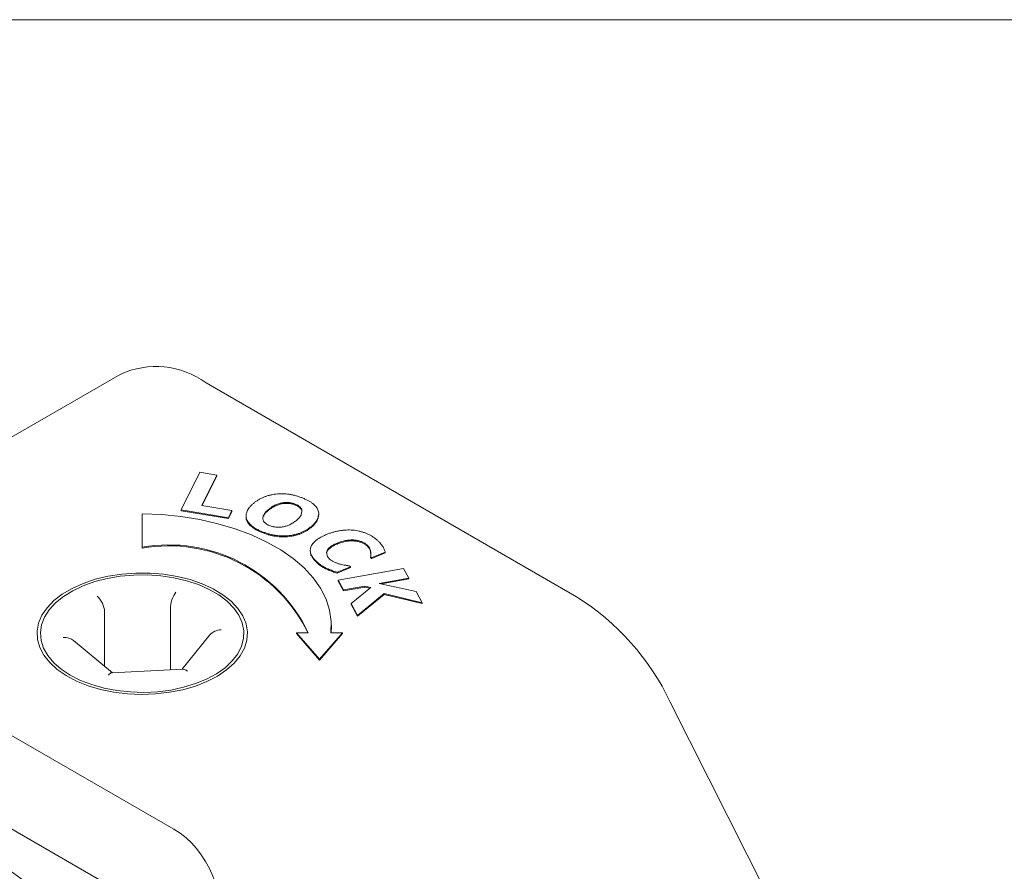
# Model space of a CAD drawing. Header units: inches. Extents: x 0.03 to 5.47, y 0.02 to 4.23.
# Tile 32 of 32: x 5.05 to 5.26, y 4.04 to 4.23. Entities that reach past the tile are written whole.
import ezdxf

# ---------------------------------------------------------------- set-up
doc = ezdxf.new("R2010")
doc.units = ezdxf.units.IN
doc.header["$LTSCALE"] = 0.5
doc.header["$MEASUREMENT"] = 0

msp = doc.modelspace()

# ---------------------------------------------------------------- linework, layer by layer
at = {"color": 7, "linetype": 'Continuous', "lineweight": 18}
for p, q in [((0.0310895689, 4.2253027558), (5.4722284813, 4.2253027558)), ((5.0673067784, 4.1477502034), (4.9715070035, 4.0924461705)), ((5.1670501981, 4.0991362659), (5.0860552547, 4.1458936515)), ((5.0806417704, 4.1181314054), (5.0847325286, 4.1263641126)), ((5.0847325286, 4.1263641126), (5.0884121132, 4.1257561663)), ((5.0884121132, 4.1257561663), (5.0851122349, 4.1191159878)), ((5.0884121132, 4.1255520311), (5.0852059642, 4.1191004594)), ((5.0884121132, 4.1257561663), (5.0884121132, 4.1255520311)), ((5.1028157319, 4.1197018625), (5.1028157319, 4.1194977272)), ((5.0721055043, 4.1172653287), (5.0721055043, 4.1099566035)), ((5.0806417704, 4.1181314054), (5.0806417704, 4.1179272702)), ((5.0909295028, 4.1164286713), (5.0806417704, 4.1181314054)), ((5.0909295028, 4.1162245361), (5.0806417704, 4.1179272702)), ((5.0851122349, 4.1191159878), (5.0917203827, 4.1180212)), ((5.0917203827, 4.1180212), (5.0909295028, 4.1164286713)), ((5.0917203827, 4.1178170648), (5.0909295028, 4.1162245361)), ((5.0917203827, 4.1180212), (5.0917203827, 4.1178170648)), ((5.0997172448, 4.1182498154), (5.0997172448, 4.1180456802)), ((5.1055575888, 4.1193978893), (5.1055575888, 4.1191937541)), ((5.1070218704, 4.1180197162), (5.1070218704, 4.117815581)), ((5.1106992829, 4.1170072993), (5.1106992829, 4.1172624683)), ((5.0909295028, 4.1164286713), (5.0909295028, 4.1162245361)), ((5.0948112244, 4.1168680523), (5.0948112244, 4.1166128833)), ((5.0983599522, 4.1133608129), (5.0983599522, 4.1131566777)), ((5.1090756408, 4.114537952), (5.1090756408, 4.1143338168)), ((5.1146845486, 4.1108586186), (5.1146845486, 4.1106544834)), ((5.1185382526, 4.1115355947), (5.1185382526, 4.1113314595)), ((5.0721055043, 4.1099566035), (5.0721055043, 4.1097524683)), ((5.1088437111, 4.1092973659), (5.1088437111, 4.1090421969)), ((5.112406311, 4.1089039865), (5.112406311, 4.1086998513)), ((5.1211395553, 4.1105570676), (5.1211395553, 4.1103529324)), ((5.1220374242, 4.1090989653), (5.1220374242, 4.1088948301)), ((5.1220841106, 4.1083744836), (5.1220374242, 4.1088948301)), ((5.1252261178, 4.1089269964), (5.1222975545, 4.1076941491)), ((5.1252261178, 4.1087228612), (5.1222975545, 4.1074900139)), ((5.1252261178, 4.1089269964), (5.1252261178, 4.1087228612)), ((5.1105644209, 4.1065351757), (5.1105644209, 4.1063310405)), ((5.1222975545, 4.1076941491), (5.1220374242, 4.1079000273)), ((5.1220374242, 4.1079000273), (5.1220374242, 4.1076958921)), ((5.1222975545, 4.1074900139), (5.1220374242, 4.1076958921)), ((5.1222975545, 4.1076941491), (5.1222975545, 4.1074900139)), ((5.1127629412, 4.1052175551), (5.1127629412, 4.1050134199)), ((5.1176068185, 4.1057201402), (5.1147202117, 4.1045042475)), ((5.1176068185, 4.1055160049), (5.1147202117, 4.1043001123)), ((5.1147202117, 4.1045042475), (5.1147202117, 4.1043001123)), ((5.1149580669, 4.1027420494), (5.1291855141, 4.1053482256)), ((5.1173697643, 4.1059078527), (5.1176068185, 4.1057201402)), ((5.1176068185, 4.1057201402), (5.1176068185, 4.1055160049)), ((5.1291855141, 4.1053482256), (5.1303498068, 4.1032301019)), ((5.1161223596, 4.1006239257), (5.1149580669, 4.1027420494)), ((5.1149580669, 4.1027420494), (5.1149580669, 4.1025379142)), ((5.1161223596, 4.1004197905), (5.1149580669, 4.1025379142)), ((5.1303498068, 4.1032301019), (5.1239094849, 4.1020505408)), ((5.1303498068, 4.1030259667), (5.1244182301, 4.1019395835)), ((5.1303498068, 4.1032301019), (5.1303498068, 4.1030259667)), ((5.1207753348, 4.1014765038), (5.1161223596, 4.1006239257)), ((5.1207753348, 4.1012723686), (5.1161223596, 4.1004197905)), ((5.1161223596, 4.1006239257), (5.1161223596, 4.1004197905)), ((5.1177439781, 4.0976726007), (5.1220906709, 4.1011701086)), ((5.1220906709, 4.1011701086), (5.1207753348, 4.1014765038)), ((5.1207753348, 4.1014765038), (5.1207753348, 4.1012723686)), ((5.1218939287, 4.1010118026), (5.1207753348, 4.1012723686)), ((5.1239094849, 4.1020505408), (5.1319609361, 4.1002945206)), ((5.1319609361, 4.1002945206), (5.1333119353, 4.0978409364)), ((5.1249625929, 4.0998440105), (5.1191704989, 4.0950736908)), ((5.1249625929, 4.0996398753), (5.1191704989, 4.0948695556)), ((5.1333119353, 4.0978409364), (5.1249625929, 4.0998440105)), ((5.1249625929, 4.0998440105), (5.1249625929, 4.0996398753)), ((5.1333119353, 4.0976368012), (5.1249625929, 4.0996398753)), ((5.0638707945, 4.0839577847), (5.0638707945, 4.0958851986)), ((5.0782542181, 4.0831524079), (5.0782542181, 4.0965804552)), ((5.1191704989, 4.0950736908), (5.1177439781, 4.0976726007)), ((5.1177439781, 4.0976726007), (5.1177439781, 4.0974684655)), ((5.1191704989, 4.0948695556), (5.1177439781, 4.0974684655)), ((5.1333119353, 4.0978409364), (5.1333119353, 4.0976368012)), ((5.1191704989, 4.0950736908), (5.1191704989, 4.0948695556)), ((5.1133781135, 4.0912873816), (5.1134530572, 4.0927376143)), ((5.1134530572, 4.0927376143), (5.1134530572, 4.0929417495)), ((5.0655772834, 4.0825396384), (5.0570840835, 4.0895977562)), ((5.0869016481, 4.0908106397), (5.0807538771, 4.0832732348)), ((5.1058555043, 4.0912873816), (5.1108555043, 4.0855145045)), ((5.1083555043, 4.0912873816), (5.1058555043, 4.0912873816)), ((5.1058555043, 4.0912873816), (5.1058555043, 4.0910832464)), ((5.1058555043, 4.0910832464), (5.1108555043, 4.0853103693)), ((5.1108555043, 4.0855145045), (5.1158555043, 4.0912873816)), ((5.1108555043, 4.0853103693), (5.1158555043, 4.0910832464)), ((5.1158555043, 4.0912873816), (5.1133555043, 4.0912873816)), ((5.1158555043, 4.0912873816), (5.1158555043, 4.0910832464)), ((5.1108555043, 4.0855145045), (5.1108555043, 4.0853103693)), ((5.0810341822, 4.083286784), (5.0654386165, 4.0825329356)), ((5.2189747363, 4.0137779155), (5.1875416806, 4.076120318)), ((5.0394018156, 4.0711832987), (5.0790154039, 4.0483148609)), ((5.0899408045, 4.0215958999), (5.0305629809, 4.0558739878))]:
    msp.add_line(p, q, dxfattribs=at)
at = {"color": 7, "linetype": 'Continuous', "lineweight": 18, "flags": 128}
for points in [[(5.1133555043, 4.0912873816), (5.1134298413, 4.0937491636), (5.1130727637, 4.0962026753), (5.1122879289, 4.0986227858), (5.1110833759, 4.1009847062), (5.1094714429, 4.1032642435), (5.1074686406, 4.1054380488), (5.1050954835, 4.1074838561), (5.1023762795, 4.1093807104), (5.0993388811, 4.1111091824), (5.0960144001, 4.1126515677), (5.0924368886, 4.1139920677), (5.0886429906, 4.115116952), (5.0846715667, 4.1160146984), (5.0805632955, 4.1166761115), (5.0763602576, 4.1170944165), (5.0721055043, 4.1172653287)], [(5.0512968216, 4.0967394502), (5.0501765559, 4.0950878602), (5.0494476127, 4.0933648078), (5.0491230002, 4.0916010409), (5.049208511, 4.0898280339), (5.0497026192, 4.0880774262), (5.0505965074, 4.0863804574), (5.0518742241, 4.08476741), (5.0535129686, 4.0832670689), (5.0554834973, 4.0819062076), (5.057750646, 4.0807091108), (5.0602739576, 4.0796971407), (5.0630084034, 4.078888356), (5.0659051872, 4.0782971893), (5.0689126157, 4.0779341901), (5.0719770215, 4.0778058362), (5.07504372, 4.077914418), (5.078057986, 4.0782579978), (5.0809660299, 4.0788304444), (5.0837159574, 4.0796215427), (5.0862586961, 4.0806171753), (5.0885488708, 4.0817995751), (5.0905456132, 4.0831476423), (5.0922132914, 4.0846373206), (5.0935221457, 4.0862420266), (5.0944488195, 4.0879331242), (5.0949767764, 4.0896804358), (5.0950965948, 4.0914527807), (5.0948061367, 4.0932185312), (5.0941105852, 4.0949461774), (5.0930223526, 4.0966048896), (5.0915608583, 4.0981650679), (5.0897521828, 4.099598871), (5.0876286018, 4.1008807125), (5.0852280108, 4.101987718), (5.0825932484, 4.102900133), (5.079771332, 4.1036016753), (5.0768126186, 4.104079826), (5.0737699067, 4.1043260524), (5.0706974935, 4.1043359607), (5.0676502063, 4.1041093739), (5.0646824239, 4.1036503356), (5.0618471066, 4.1029670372), (5.0591948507, 4.1020716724), (5.0567729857, 4.1009802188), (5.0546247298, 4.0997121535), (5.0527884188, 4.0982901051), (5.0512968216, 4.0967394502)], [(5.0563723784, 4.0820007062), (5.0586097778, 4.0808711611), (5.0610880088, 4.0799238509), (5.0637628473, 4.0791756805), (5.0665865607, 4.0786400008), (5.0695087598, 4.0783263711), (5.0724772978, 4.0782403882), (5.0754392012, 4.0783835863), (5.0783416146, 4.0787534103), (5.0811327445, 4.0793432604), (5.0837627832, 4.0801426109), (5.0861847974, 4.0811371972), (5.0883555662, 4.0823092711), (5.0902363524, 4.0836379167), (5.0917935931, 4.0850994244), (5.0929994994, 4.0866677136), (5.0938325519, 4.0883147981), (5.0942778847, 4.0900112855), (5.0943275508, 4.0917269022), (5.093980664, 4.0934310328), (5.0932434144, 4.0950932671), (5.0921289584, 4.0966839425), (5.0906571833, 4.0981746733), (5.0888543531, 4.0995388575), (5.0867526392, 4.100752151), (5.0843895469, 4.1017929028), (5.0818072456, 4.1026425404), (5.0790518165, 4.1032859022), (5.0761724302, 4.1037115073), (5.0732204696, 4.1039117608), (5.0702486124, 4.1038830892), (5.0673098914, 4.103626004), (5.0644567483, 4.1031450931), (5.0617400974, 4.1024489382), (5.0592084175, 4.1015499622), (5.0569068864, 4.1004642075), (5.0548765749, 4.0992110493), (5.0531537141, 4.0978128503), (5.0517690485, 4.0962945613), (5.0507472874, 4.0946832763), (5.0501066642, 4.0930077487), (5.0498586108, 4.0912978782), (5.0500075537, 4.0895841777), (5.0505508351, 4.0878972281), (5.0514787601, 4.0862671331), (5.0527747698, 4.0847229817), (5.0544157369, 4.0832923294), (5.0563723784, 4.0820007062)]]:
    msp.add_lwpolyline(points, dxfattribs=at)
at = {"color": 7, "linetype": 'Continuous', "lineweight": 18}
for centre, radius, start, end in [((5.0751138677, 4.1309960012), 0.0184838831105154, 53.7050591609, 114.9844824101), ((5.0779732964, 4.0768221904), 0.0336499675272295, 25.4594605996, 100.0424256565), ((5.0779361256, 4.0764370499), 0.0338217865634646, 26.0449354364, 99.9269516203), ((5.1373717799, 4.0520831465), 0.0556309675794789, 25.5997980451, 57.7586137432), ((4.8858910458, 3.8175127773), 0.2718796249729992, 30.7473927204, 57.8513551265)]:
    msp.add_arc(centre, radius, start, end, dxfattribs=at)
for centre, major_axis, ratio, start_param, end_param in [((5.0794839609, 4.0980881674), (0.0008422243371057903, 0.002520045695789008), 0.3555733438, 0.7544368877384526, 2.325233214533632), ((5.0622238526, 4.0972538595), (-0.001207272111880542, 0.002391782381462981), 0.4683655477, 3.889610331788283, 5.46040665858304), ((5.0893656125, 4.0898762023), (0.002869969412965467, 0.0002781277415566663), 0.7063110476, 1.502454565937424, 2.530961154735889), ((5.054845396, 4.0882075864), (0.002869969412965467, 0.0002781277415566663), 0.7063110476, 0.6106314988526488, 1.502454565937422), ((5.0819871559, 4.0808299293), (-0.001207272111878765, 0.002391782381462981), 0.4683655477, 5.460406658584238, 6.077457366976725), ((5.0647270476, 4.0799956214), (0.0008422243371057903, 0.00252004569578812), 0.3555733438, 0.1373861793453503, 0.7544368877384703), ((5.0524988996, 4.0023869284), (0.02651758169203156, 0.04592731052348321), 0.5773346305, 5.442157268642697, 6.283225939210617)]:
    msp.add_ellipse(centre, major_axis=major_axis, ratio=ratio, start_param=start_param, end_param=end_param, dxfattribs=at)
for points, knots in [([(5.096429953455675, 4.119554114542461), (5.096599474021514, 4.119690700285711), (5.096930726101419, 4.119957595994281), (5.097481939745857, 4.120319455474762), (5.098052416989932, 4.120642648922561), (5.098654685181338, 4.120919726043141), (5.099282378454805, 4.121154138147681), (5.099936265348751, 4.121344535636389), (5.100616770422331, 4.121490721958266), (5.101319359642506, 4.121593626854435), (5.102036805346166, 4.121652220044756), (5.102761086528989, 4.121663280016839), (5.103487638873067, 4.121625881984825), (5.10421701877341, 4.121543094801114), (5.104949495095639, 4.121411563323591), (5.105683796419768, 4.121233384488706), (5.10642278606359, 4.121010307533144), (5.106896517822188, 4.120829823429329), (5.107139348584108, 4.120737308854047)], [0, 0, 0, 0, 0.0706469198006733, 0.1380477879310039, 0.2024192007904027, 0.2645333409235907, 0.3247348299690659, 0.3836697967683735, 0.4420264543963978, 0.5007196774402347, 0.5593681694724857, 0.6176372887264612, 0.6762779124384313, 0.7361604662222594, 0.7978267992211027, 0.8622286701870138, 0.9293796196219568, 1, 1, 1, 1]), ([(5.09835995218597, 4.113360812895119), (5.098123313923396, 4.113458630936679), (5.097661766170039, 4.11364941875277), (5.097036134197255, 4.113967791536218), (5.096486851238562, 4.114300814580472), (5.09601190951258, 4.114648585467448), (5.095617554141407, 4.115012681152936), (5.095297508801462, 4.115391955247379), (5.095054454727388, 4.115787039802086), (5.094894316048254, 4.116196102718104), (5.094809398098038, 4.116612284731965), (5.094806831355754, 4.117032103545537), (5.094877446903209, 4.117452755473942), (5.095030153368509, 4.117874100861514), (5.09526509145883, 4.118295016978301), (5.095572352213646, 4.11871823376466), (5.095961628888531, 4.119141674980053), (5.096271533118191, 4.119414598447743), (5.096429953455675, 4.119554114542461)], [0, 0, 0, 0, 0.0707182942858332, 0.1379314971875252, 0.2023827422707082, 0.2641380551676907, 0.3240883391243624, 0.3828585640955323, 0.4414633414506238, 0.5002276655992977, 0.5590995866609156, 0.6175784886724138, 0.6766796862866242, 0.7367575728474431, 0.7984763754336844, 0.8626296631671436, 0.9297774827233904, 1, 1, 1, 1]), ([(5.102815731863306, 4.119701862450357), (5.102691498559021, 4.119681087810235), (5.102433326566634, 4.119637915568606), (5.102052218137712, 4.119533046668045), (5.101657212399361, 4.119400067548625), (5.101256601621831, 4.119232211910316), (5.10085394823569, 4.119033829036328), (5.100459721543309, 4.11880289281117), (5.100076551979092, 4.118539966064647), (5.099839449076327, 4.118348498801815), (5.099717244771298, 4.118249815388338)], [0, 0, 0, 0, 0.0951666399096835, 0.197767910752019, 0.3100012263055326, 0.4318351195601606, 0.5619435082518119, 0.6996689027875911, 0.845207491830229, 1, 1, 1, 1]), ([(5.102815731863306, 4.119497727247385), (5.102691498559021, 4.119476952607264), (5.102433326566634, 4.119433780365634), (5.102052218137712, 4.119328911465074), (5.101657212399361, 4.119195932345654), (5.101256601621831, 4.119028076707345), (5.10085394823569, 4.118829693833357), (5.100459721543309, 4.118598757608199), (5.100076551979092, 4.118335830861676), (5.099839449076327, 4.118144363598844), (5.099717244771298, 4.118045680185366)], [0, 0, 0, 0, 0.0951666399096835, 0.197767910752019, 0.3100012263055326, 0.4318351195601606, 0.5619435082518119, 0.6996689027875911, 0.845207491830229, 1, 1, 1, 1]), ([(5.105557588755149, 4.119397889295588), (5.105456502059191, 4.119435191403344), (5.105256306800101, 4.119509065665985), (5.104940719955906, 4.119602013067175), (5.104612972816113, 4.119673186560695), (5.104277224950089, 4.11972725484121), (5.103928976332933, 4.119760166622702), (5.103567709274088, 4.119764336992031), (5.103192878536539, 4.119748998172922), (5.102943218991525, 4.119717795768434), (5.102815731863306, 4.119701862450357)], [0, 0, 0, 0, 0.1248766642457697, 0.247309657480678, 0.3680641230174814, 0.4888844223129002, 0.6097836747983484, 0.7343415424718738, 0.8643431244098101, 1, 1, 1, 1]), ([(5.105557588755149, 4.119193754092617), (5.105456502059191, 4.119231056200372), (5.105256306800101, 4.119304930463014), (5.104940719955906, 4.119397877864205), (5.104612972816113, 4.119469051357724), (5.104277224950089, 4.119523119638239), (5.103928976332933, 4.11955603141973), (5.103567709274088, 4.119560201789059), (5.103192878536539, 4.119544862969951), (5.102943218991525, 4.119513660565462), (5.102815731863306, 4.119497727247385)], [0, 0, 0, 0, 0.1248766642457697, 0.247309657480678, 0.3680641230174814, 0.4888844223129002, 0.6097836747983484, 0.7343415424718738, 0.8643431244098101, 1, 1, 1, 1]), ([(5.107139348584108, 4.120737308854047), (5.107376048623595, 4.120639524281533), (5.10783691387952, 4.120449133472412), (5.108460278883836, 4.120131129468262), (5.109011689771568, 4.119800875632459), (5.109485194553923, 4.11945309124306), (5.109879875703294, 4.119088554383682), (5.11020104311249, 4.118709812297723), (5.11044453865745, 4.118314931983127), (5.110609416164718, 4.117907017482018), (5.110697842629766, 4.117490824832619), (5.110706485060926, 4.117070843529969), (5.110633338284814, 4.116649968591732), (5.110484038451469, 4.116227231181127), (5.110249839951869, 4.115803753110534), (5.109936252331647, 4.11537938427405), (5.109549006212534, 4.114952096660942), (5.109235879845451, 4.114678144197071), (5.109075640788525, 4.114537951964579)], [0, 0, 0, 0, 0.0706326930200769, 0.1375249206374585, 0.2016522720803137, 0.2633328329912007, 0.3232105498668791, 0.3821365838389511, 0.4403504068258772, 0.4991201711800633, 0.5579610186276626, 0.6163720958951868, 0.6754017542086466, 0.7355388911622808, 0.7975066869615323, 0.8620270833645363, 0.9293938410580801, 1, 1, 1, 1]), ([(5.099717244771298, 4.118249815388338), (5.099599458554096, 4.118146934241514), (5.099372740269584, 4.117948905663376), (5.099083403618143, 4.117648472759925), (5.098853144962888, 4.117359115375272), (5.098680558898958, 4.117080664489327), (5.098566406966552, 4.116813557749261), (5.098490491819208, 4.116559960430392), (5.098459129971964, 4.116317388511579), (5.09847849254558, 4.116160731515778), (5.098487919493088, 4.116084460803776)], [0, 0, 0, 0, 0.1590837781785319, 0.3062090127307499, 0.4430374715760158, 0.5695632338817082, 0.6871804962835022, 0.7975623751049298, 0.901440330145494, 1, 1, 1, 1]), ([(5.099717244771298, 4.118045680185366), (5.099268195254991, 4.117679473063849), (5.098748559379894, 4.117255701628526), (5.098665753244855, 4.116755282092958), (5.098654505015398, 4.116687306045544)], [0, 0, 0, 0, 0.8641618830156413, 1, 1, 1, 1]), ([(5.107021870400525, 4.118019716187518), (5.107004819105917, 4.11809316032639), (5.106971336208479, 4.118237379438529), (5.106866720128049, 4.118443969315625), (5.106733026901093, 4.118639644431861), (5.106548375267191, 4.118817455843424), (5.106341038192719, 4.118984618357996), (5.106105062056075, 4.119137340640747), (5.105844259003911, 4.119276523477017), (5.105653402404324, 4.119357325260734), (5.105557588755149, 4.119397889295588)], [0, 0, 0, 0, 0.1329521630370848, 0.2610724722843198, 0.3856581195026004, 0.5098080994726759, 0.6324017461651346, 0.7546731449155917, 0.8768412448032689, 1, 1, 1, 1]), ([(5.107021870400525, 4.117815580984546), (5.107004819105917, 4.117889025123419), (5.106971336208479, 4.118033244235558), (5.106866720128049, 4.118239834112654), (5.106733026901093, 4.118435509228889), (5.106548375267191, 4.118613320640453), (5.106341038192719, 4.118780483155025), (5.106105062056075, 4.118933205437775), (5.105844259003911, 4.119072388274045), (5.105653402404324, 4.119153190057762), (5.105557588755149, 4.119193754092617)], [0, 0, 0, 0, 0.1329521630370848, 0.2610724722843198, 0.3856581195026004, 0.5098080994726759, 0.6324017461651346, 0.7546731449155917, 0.8768412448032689, 1, 1, 1, 1]), ([(5.105792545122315, 4.115847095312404), (5.106212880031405, 4.116219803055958), (5.106886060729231, 4.116816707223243), (5.106950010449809, 4.117520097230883), (5.106974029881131, 4.117784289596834)], [0, 0, 0, 0, 0.624401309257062, 1, 1, 1, 1]), ([(5.09835995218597, 4.113156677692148), (5.0977452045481, 4.113427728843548), (5.096516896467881, 4.113969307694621), (5.095283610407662, 4.115095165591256), (5.094709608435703, 4.11605178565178), (5.094854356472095, 4.116560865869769), (5.094874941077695, 4.116633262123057)], [0, 0, 0, 0, 0.316394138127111, 0.6321772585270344, 0.9476919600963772, 1, 1, 1, 1]), ([(5.098487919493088, 4.116084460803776), (5.098504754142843, 4.116012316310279), (5.098538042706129, 4.115869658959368), (5.0986351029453, 4.115663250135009), (5.098772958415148, 4.115468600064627), (5.098949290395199, 4.115286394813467), (5.099163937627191, 4.115118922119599), (5.099399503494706, 4.114961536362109), (5.099666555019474, 4.114820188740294), (5.099860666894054, 4.114737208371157), (5.099958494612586, 4.114695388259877)], [0, 0, 0, 0, 0.129764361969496, 0.2565939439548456, 0.3802976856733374, 0.5041061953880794, 0.6278434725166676, 0.7513458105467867, 0.8746842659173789, 1, 1, 1, 1]), ([(5.102748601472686, 4.11440958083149), (5.102888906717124, 4.114435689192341), (5.103170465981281, 4.114488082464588), (5.103576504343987, 4.114599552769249), (5.103968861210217, 4.114736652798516), (5.104349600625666, 4.114901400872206), (5.104723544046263, 4.115093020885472), (5.105089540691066, 4.115315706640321), (5.105451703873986, 4.115568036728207), (5.105676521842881, 4.115752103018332), (5.105792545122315, 4.115847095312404)], [0, 0, 0, 0, 0.1100947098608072, 0.220933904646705, 0.3351409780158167, 0.4524378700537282, 0.5761093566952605, 0.7084634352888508, 0.849544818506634, 1, 1, 1, 1]), ([(5.110630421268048, 4.117038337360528), (5.110581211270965, 4.116590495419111), (5.110473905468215, 4.115613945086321), (5.109566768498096, 4.114783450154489), (5.109075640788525, 4.114333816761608)], [0, 0, 0, 0, 0.458595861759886, 1, 1, 1, 1]), ([(5.109075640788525, 4.114537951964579), (5.108907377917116, 4.114402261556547), (5.108578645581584, 4.114137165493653), (5.10803293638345, 4.113776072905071), (5.107458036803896, 4.113458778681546), (5.106859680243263, 4.113181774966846), (5.106232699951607, 4.112948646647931), (5.105578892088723, 4.112758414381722), (5.104898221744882, 4.112610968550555), (5.10419459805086, 4.112508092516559), (5.103476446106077, 4.112449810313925), (5.102750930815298, 4.112437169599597), (5.102022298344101, 4.112473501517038), (5.101289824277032, 4.112554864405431), (5.100556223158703, 4.112686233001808), (5.099819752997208, 4.112863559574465), (5.099080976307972, 4.113088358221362), (5.098604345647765, 4.113268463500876), (5.09835995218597, 4.113360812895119)], [0, 0, 0, 0, 0.0701969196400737, 0.1371425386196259, 0.2013057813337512, 0.2632034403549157, 0.323191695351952, 0.3821477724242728, 0.4407439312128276, 0.4994581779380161, 0.5581276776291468, 0.6165921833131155, 0.6754085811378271, 0.7354468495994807, 0.7974600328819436, 0.8616628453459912, 0.9290673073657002, 1, 1, 1, 1]), ([(5.109075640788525, 4.114333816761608), (5.108907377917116, 4.114198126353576), (5.108578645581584, 4.113933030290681), (5.10803293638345, 4.113571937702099), (5.107458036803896, 4.113254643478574), (5.106859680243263, 4.112977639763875), (5.106232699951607, 4.112744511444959), (5.105578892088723, 4.112554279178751), (5.104898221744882, 4.112406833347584), (5.10419459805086, 4.112303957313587), (5.103476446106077, 4.112245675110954), (5.102750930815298, 4.112233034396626), (5.102022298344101, 4.112269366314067), (5.101289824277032, 4.112350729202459), (5.100556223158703, 4.112482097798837), (5.099819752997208, 4.112659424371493), (5.099080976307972, 4.112884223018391), (5.098604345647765, 4.113064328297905), (5.09835995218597, 4.113156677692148)], [0, 0, 0, 0, 0.0701969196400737, 0.1371425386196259, 0.2013057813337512, 0.2632034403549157, 0.323191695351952, 0.3821477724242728, 0.4407439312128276, 0.4994581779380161, 0.5581276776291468, 0.6165921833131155, 0.6754085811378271, 0.7354468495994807, 0.7974600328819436, 0.8616628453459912, 0.9290673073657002, 1, 1, 1, 1]), ([(5.099958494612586, 4.114695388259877), (5.100060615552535, 4.114656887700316), (5.100263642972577, 4.114580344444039), (5.100590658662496, 4.114490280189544), (5.10092965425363, 4.114419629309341), (5.101279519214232, 4.114366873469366), (5.101640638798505, 4.114336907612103), (5.102008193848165, 4.114335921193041), (5.102380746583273, 4.114356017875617), (5.102624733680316, 4.114391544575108), (5.102748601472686, 4.11440958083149)], [0, 0, 0, 0, 0.1248197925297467, 0.2481551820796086, 0.3700554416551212, 0.4935737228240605, 0.6179653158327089, 0.7426041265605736, 0.8693248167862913, 1, 1, 1, 1]), ([(5.112328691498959, 4.112732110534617), (5.112566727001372, 4.112827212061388), (5.113032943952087, 4.113013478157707), (5.113762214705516, 4.113249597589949), (5.11449781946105, 4.113439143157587), (5.115237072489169, 4.113584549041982), (5.11597693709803, 4.113684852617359), (5.116713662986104, 4.113738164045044), (5.117445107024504, 4.113747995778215), (5.11792531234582, 4.113716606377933), (5.118164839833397, 4.113700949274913)], [0, 0, 0, 0, 0.139379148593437, 0.2729883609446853, 0.4020557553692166, 0.5268899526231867, 0.6486257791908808, 0.7674413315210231, 0.8839992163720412, 1, 1, 1, 1]), ([(5.118164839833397, 4.113700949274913), (5.118394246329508, 4.113677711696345), (5.118856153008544, 4.113630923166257), (5.119530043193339, 4.113497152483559), (5.120195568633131, 4.113324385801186), (5.120841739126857, 4.113101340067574), (5.121464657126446, 4.112837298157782), (5.12206047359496, 4.112536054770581), (5.122615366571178, 4.11219302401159), (5.122949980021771, 4.11194174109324), (5.12311990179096, 4.111814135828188)], [0, 0, 0, 0, 0.1145211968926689, 0.2305867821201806, 0.349696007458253, 0.4733447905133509, 0.6004718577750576, 0.7297717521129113, 0.8627740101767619, 1, 1, 1, 1]), ([(5.108902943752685, 4.109768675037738), (5.108942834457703, 4.109902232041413), (5.109023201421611, 4.110171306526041), (5.109248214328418, 4.110566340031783), (5.109552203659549, 4.11095460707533), (5.109868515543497, 4.111269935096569), (5.110163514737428, 4.111516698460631), (5.110407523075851, 4.111701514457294), (5.110675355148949, 4.111881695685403), (5.110961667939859, 4.112059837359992), (5.111271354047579, 4.112233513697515), (5.111604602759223, 4.112403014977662), (5.111956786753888, 4.112570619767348), (5.112203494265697, 4.112677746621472), (5.112328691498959, 4.112732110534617)], [0, 0, 0, 0, 0.1109223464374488, 0.2234729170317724, 0.3395378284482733, 0.4595801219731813, 0.5214165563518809, 0.5851230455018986, 0.6498787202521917, 0.7158743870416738, 0.7841738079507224, 0.8539971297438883, 0.92590758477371, 1, 1, 1, 1]), ([(5.114684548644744, 4.11085861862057), (5.114505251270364, 4.110779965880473), (5.114161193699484, 4.110629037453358), (5.113703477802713, 4.110384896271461), (5.113320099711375, 4.110137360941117), (5.113017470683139, 4.109883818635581), (5.112780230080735, 4.109632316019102), (5.11259645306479, 4.10938623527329), (5.112469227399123, 4.10914430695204), (5.112426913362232, 4.108982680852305), (5.112406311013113, 4.108903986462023)], [0, 0, 0, 0, 0.1607326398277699, 0.3084333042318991, 0.4442853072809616, 0.5706114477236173, 0.68837500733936, 0.7980043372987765, 0.9016500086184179, 0.9999999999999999, 0.9999999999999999, 0.9999999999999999, 0.9999999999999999]), ([(5.118538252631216, 4.111535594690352), (5.118400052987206, 4.111546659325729), (5.118118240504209, 4.11156922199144), (5.11767779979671, 4.111561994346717), (5.117217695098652, 4.111530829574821), (5.116736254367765, 4.111469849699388), (5.116238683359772, 4.11137455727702), (5.115726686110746, 4.111240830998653), (5.11520187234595, 4.111068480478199), (5.114860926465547, 4.110930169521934), (5.114684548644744, 4.11085861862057)], [0, 0, 0, 0, 0.1010373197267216, 0.2060322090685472, 0.3183857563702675, 0.4367680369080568, 0.5628277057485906, 0.697900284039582, 0.8437180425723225, 0.9999999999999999, 0.9999999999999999, 0.9999999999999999, 0.9999999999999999]), ([(5.118538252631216, 4.11133145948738), (5.118400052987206, 4.111342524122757), (5.118118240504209, 4.111365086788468), (5.11767779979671, 4.111357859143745), (5.117217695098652, 4.111326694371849), (5.116736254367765, 4.111265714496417), (5.116238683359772, 4.111170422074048), (5.115726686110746, 4.111036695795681), (5.11520187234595, 4.110864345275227), (5.114860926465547, 4.110726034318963), (5.114684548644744, 4.110654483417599)], [0, 0, 0, 0, 0.1010373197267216, 0.2060322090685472, 0.3183857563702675, 0.4367680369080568, 0.5628277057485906, 0.697900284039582, 0.8437180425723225, 0.9999999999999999, 0.9999999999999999, 0.9999999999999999, 0.9999999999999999]), ([(5.1211395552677, 4.110557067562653), (5.121058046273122, 4.110618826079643), (5.120896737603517, 4.110741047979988), (5.120626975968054, 4.110908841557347), (5.120335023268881, 4.111059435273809), (5.120025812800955, 4.111196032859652), (5.119691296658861, 4.111313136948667), (5.119332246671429, 4.111411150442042), (5.118945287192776, 4.111486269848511), (5.11867529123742, 4.111518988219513), (5.118538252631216, 4.111535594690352)], [0, 0, 0, 0, 0.1265953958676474, 0.2505359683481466, 0.3727006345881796, 0.4949149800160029, 0.6166529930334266, 0.7403694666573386, 0.8682224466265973, 1, 1, 1, 1]), ([(5.1211395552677, 4.110352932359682), (5.121058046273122, 4.110414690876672), (5.120896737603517, 4.110536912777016), (5.120626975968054, 4.110704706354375), (5.120335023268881, 4.110855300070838), (5.120025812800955, 4.110991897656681), (5.119691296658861, 4.111109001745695), (5.119332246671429, 4.111207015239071), (5.118945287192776, 4.111282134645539), (5.11867529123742, 4.111314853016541), (5.118538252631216, 4.11133145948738)], [0, 0, 0, 0, 0.1265953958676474, 0.2505359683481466, 0.3727006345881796, 0.4949149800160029, 0.6166529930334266, 0.7403694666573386, 0.8682224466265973, 1, 1, 1, 1]), ([(5.12311990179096, 4.111814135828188), (5.123209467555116, 4.11174218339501), (5.123383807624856, 4.111602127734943), (5.123626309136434, 4.111392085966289), (5.123842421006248, 4.111187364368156), (5.124094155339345, 4.110926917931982), (5.124372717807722, 4.110614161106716), (5.124553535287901, 4.110359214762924), (5.124640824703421, 4.11023613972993)], [0, 0, 0, 0, 0.1467737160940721, 0.2856955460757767, 0.4180494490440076, 0.5438017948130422, 0.7797708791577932, 1, 1, 1, 1]), ([(5.110564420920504, 4.106535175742), (5.110407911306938, 4.106664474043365), (5.110100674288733, 4.106918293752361), (5.109715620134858, 4.107319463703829), (5.109389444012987, 4.107723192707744), (5.109136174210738, 4.108133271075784), (5.108959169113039, 4.108545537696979), (5.108857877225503, 4.108956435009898), (5.10882924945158, 4.109365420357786), (5.108878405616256, 4.10963440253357), (5.108902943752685, 4.109768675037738)], [0, 0, 0, 0, 0.1368323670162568, 0.2686094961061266, 0.3974812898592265, 0.5231562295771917, 0.6458714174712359, 0.7654921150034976, 0.8829366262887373, 1, 1, 1, 1]), ([(5.110564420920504, 4.106331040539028), (5.109988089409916, 4.106886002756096), (5.109184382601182, 4.1076599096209), (5.108836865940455, 4.108639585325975), (5.108868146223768, 4.10897993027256), (5.108876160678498, 4.109067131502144)], [0, 0, 0, 0, 0.6534137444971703, 0.9111996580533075, 1, 1, 1, 1]), ([(5.114684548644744, 4.110654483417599), (5.114505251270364, 4.110575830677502), (5.114161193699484, 4.110424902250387), (5.113703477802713, 4.110180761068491), (5.113320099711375, 4.109933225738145), (5.113017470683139, 4.10967968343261), (5.112780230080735, 4.10942818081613), (5.11259645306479, 4.109182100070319), (5.112469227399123, 4.108940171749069), (5.112426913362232, 4.108778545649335), (5.112406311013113, 4.108699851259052)], [0, 0, 0, 0, 0.1607326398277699, 0.3084333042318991, 0.4442853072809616, 0.5706114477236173, 0.68837500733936, 0.7980043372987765, 0.9016500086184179, 0.9999999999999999, 0.9999999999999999, 0.9999999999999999, 0.9999999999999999]), ([(5.112457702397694, 4.108667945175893), (5.112475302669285, 4.108411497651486), (5.112511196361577, 4.107888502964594), (5.113005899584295, 4.107449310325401), (5.113258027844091, 4.10722547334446)], [0, 0, 0, 0, 0.4903444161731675, 1, 1, 1, 1]), ([(5.122037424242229, 4.109098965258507), (5.122008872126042, 4.109222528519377), (5.121950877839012, 4.109473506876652), (5.121810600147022, 4.109782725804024), (5.121659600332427, 4.110027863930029), (5.12151821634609, 4.11021043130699), (5.121344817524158, 4.110387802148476), (5.121208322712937, 4.11050035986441), (5.1211395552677, 4.110557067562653)], [0, 0, 0, 0, 0.2386706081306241, 0.4847812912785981, 0.6105244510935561, 0.736875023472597, 0.8674350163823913, 1, 1, 1, 1]), ([(5.122037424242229, 4.108894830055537), (5.122008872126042, 4.109018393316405), (5.121950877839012, 4.109269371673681), (5.121810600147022, 4.109578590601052), (5.121659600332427, 4.109823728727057), (5.12151821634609, 4.11000629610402), (5.121344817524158, 4.110183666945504), (5.121208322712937, 4.110296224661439), (5.1211395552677, 4.110352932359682)], [0, 0, 0, 0, 0.2386706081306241, 0.4847812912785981, 0.6105244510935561, 0.736875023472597, 0.8674350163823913, 1, 1, 1, 1]), ([(5.122037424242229, 4.107900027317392), (5.122046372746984, 4.107979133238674), (5.122066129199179, 4.108153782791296), (5.122084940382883, 4.108437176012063), (5.12208755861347, 4.108758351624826), (5.1220545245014, 4.108982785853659), (5.122037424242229, 4.109098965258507)], [0, 0, 0, 0, 0.1981037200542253, 0.4373721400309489, 0.7087531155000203, 0.9999999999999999, 0.9999999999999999, 0.9999999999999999, 0.9999999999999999]), ([(5.124640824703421, 4.11023613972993), (5.124715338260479, 4.110113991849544), (5.124858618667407, 4.109879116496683), (5.125013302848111, 4.109533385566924), (5.125131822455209, 4.109218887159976), (5.12519609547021, 4.109019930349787), (5.12522611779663, 4.108926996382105)], [0, 0, 0, 0, 0.2868364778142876, 0.5515512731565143, 0.790526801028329, 0.9999999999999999, 0.9999999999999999, 0.9999999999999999, 0.9999999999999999]), ([(5.112762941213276, 4.105217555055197), (5.112571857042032, 4.105305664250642), (5.112203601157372, 4.105475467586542), (5.111765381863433, 4.105703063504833), (5.11142813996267, 4.105902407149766), (5.111164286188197, 4.106085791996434), (5.11086540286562, 4.106296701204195), (5.110668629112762, 4.106452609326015), (5.110564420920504, 4.106535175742)], [0, 0, 0, 0, 0.2304888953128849, 0.4441963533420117, 0.5551373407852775, 0.6851106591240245, 0.8332397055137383, 1, 1, 1, 1]), ([(5.113258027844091, 4.10722547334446), (5.113328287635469, 4.107171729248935), (5.113469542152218, 4.107063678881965), (5.113713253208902, 4.106917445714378), (5.113967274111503, 4.106775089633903), (5.114245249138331, 4.106647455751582), (5.114536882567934, 4.106530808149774), (5.114834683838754, 4.106422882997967), (5.115142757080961, 4.106330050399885), (5.115353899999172, 4.106276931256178), (5.115458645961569, 4.106250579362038)], [0, 0, 0, 0, 0.1244970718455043, 0.2502964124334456, 0.3750084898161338, 0.5025351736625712, 0.6291658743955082, 0.7539719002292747, 0.8779478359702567, 1, 1, 1, 1]), ([(5.112762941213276, 4.105013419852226), (5.112571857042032, 4.10510152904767), (5.112203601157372, 4.105271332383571), (5.111765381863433, 4.105498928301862), (5.11142813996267, 4.105698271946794), (5.111164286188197, 4.105881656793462), (5.11086540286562, 4.106092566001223), (5.110668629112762, 4.106248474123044), (5.110564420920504, 4.106331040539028)], [0, 0, 0, 0, 0.2304888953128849, 0.4441963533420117, 0.5551373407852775, 0.6851106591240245, 0.8332397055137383, 1, 1, 1, 1]), ([(5.114720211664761, 4.104504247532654), (5.11454670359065, 4.104561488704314), (5.114207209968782, 4.104673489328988), (5.113705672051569, 4.104840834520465), (5.113219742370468, 4.105016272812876), (5.112916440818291, 4.105149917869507), (5.112762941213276, 4.105217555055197)], [0, 0, 0, 0, 0.2587314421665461, 0.5062454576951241, 0.7501129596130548, 0.9999999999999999, 0.9999999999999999, 0.9999999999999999, 0.9999999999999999]), ([(5.114720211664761, 4.104300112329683), (5.11454670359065, 4.104357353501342), (5.114207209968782, 4.104469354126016), (5.113705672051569, 4.104636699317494), (5.113219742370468, 4.104812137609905), (5.112916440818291, 4.104945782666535), (5.112762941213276, 4.105013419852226)], [0, 0, 0, 0, 0.2587314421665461, 0.5062454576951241, 0.7501129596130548, 0.9999999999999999, 0.9999999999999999, 0.9999999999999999, 0.9999999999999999]), ([(5.115458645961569, 4.106250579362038), (5.115631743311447, 4.106209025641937), (5.115972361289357, 4.106127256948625), (5.116407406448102, 4.106049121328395), (5.116740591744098, 4.105995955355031), (5.116969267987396, 4.105961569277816), (5.11717647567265, 4.105932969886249), (5.117308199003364, 4.105915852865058), (5.117369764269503, 4.105907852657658)], [0, 0, 0, 0, 0.2804589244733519, 0.5518822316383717, 0.6811338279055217, 0.7979090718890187, 0.9055461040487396, 0.9999999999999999, 0.9999999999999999, 0.9999999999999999, 0.9999999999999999])]:
    msp.add_open_spline(points, degree=3, knots=knots, dxfattribs=at)

doc.saveas('drawing.dxf')
